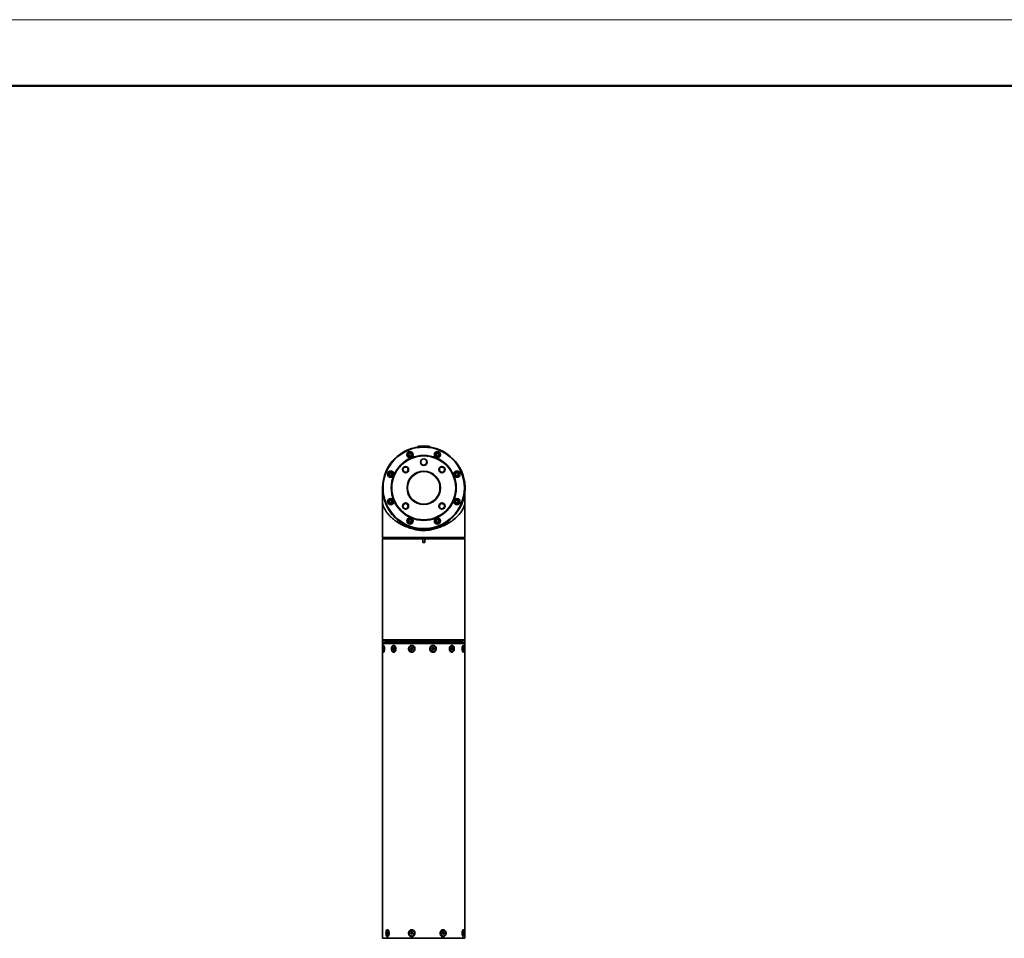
# Model space of a CAD drawing. Header units: millimetres. Extents: x -55 to 731, y 0 to 297.
# Tile 5 of 17: x 94 to 189, y 208 to 297. Entities that reach past the tile are written whole.
import ezdxf

# ---------------------------------------------------------------- set-up
doc = ezdxf.new("R2010")
doc.units = ezdxf.units.MM

msp = doc.modelspace()

# ---------------------------------------------------------------- linework, layer by layer
at = {"color": 7, "linetype": 'Continuous', "lineweight": 18}
msp.add_line((-0.0005, 297.3966), (419.993, 297.3966), dxfattribs=at)
at = {"color": 7, "linetype": 'Continuous', "lineweight": 50}
msp.add_line((23.9959, 290.9894), (413.9959, 290.9894), dxfattribs=at)
at = {"color": 7, "linetype": 'Continuous', "lineweight": 35}
for p, q in [((132.2753, 256.0234), (132.2753, 255.9834)), ((133.2748, 256.0234), (132.2753, 256.0234)), ((133.2748, 255.9834), (133.2748, 256.0234)), ((131.3422, 255.2987), (131.3061, 255.159)), ((131.3061, 255.159), (131.4091, 255.0578)), ((131.4813, 255.3373), (131.3422, 255.2987)), ((131.4091, 255.0578), (131.5481, 255.0964)), ((131.5843, 255.2361), (131.4813, 255.3373)), ((131.5481, 255.0964), (131.5843, 255.2361)), ((132.2, 255.9834), (132.1325, 255.9351)), ((132.6033, 255.9834), (132.2, 255.9834)), ((133.35, 255.9834), (132.9468, 255.9834)), ((133.4176, 255.9351), (133.35, 255.9834)), ((134.1036, 255.3419), (133.9792, 255.2686)), ((133.9792, 255.2686), (133.9805, 255.1243)), ((133.9805, 255.1243), (134.1061, 255.0532)), ((134.2292, 255.2708), (134.1036, 255.3419)), ((134.1061, 255.0532), (134.2305, 255.1265)), ((134.2305, 255.1265), (134.2292, 255.2708)), ((129.4913, 253.4413), (129.4202, 253.3157)), ((129.4202, 253.3157), (129.4935, 253.1913)), ((129.6356, 253.4425), (129.4913, 253.4413)), ((129.4935, 253.1913), (129.6378, 253.1925)), ((129.7089, 253.3182), (129.6356, 253.4425)), ((129.6378, 253.1925), (129.7089, 253.3182)), ((135.9469, 253.456), (135.8458, 253.3531)), ((135.8458, 253.3531), (135.8843, 253.214)), ((135.8843, 253.214), (136.0241, 253.1778)), ((136.0867, 253.4199), (135.9469, 253.456)), ((136.0241, 253.1778), (136.1252, 253.2808)), ((136.1252, 253.2808), (136.0867, 253.4199)), ((136.7713, 252.5621), (136.7231, 252.6297)), ((136.7713, 252.1588), (136.7713, 252.5621)), ((128.775, 251.9871), (128.775, 247.5071)), ((136.7231, 251.3445), (136.7713, 251.4121)), ((136.7713, 251.4121), (136.7713, 251.8181)), ((136.774, 251.287), (136.774, 251.3832)), ((136.7744, 251.9147), (136.7744, 251.9134)), ((136.775, 247.1573), (136.775, 251.2695)), ((129.526, 250.7963), (129.4248, 250.6934)), ((129.4248, 250.6934), (129.4634, 250.5543)), ((129.4634, 250.5543), (129.6031, 250.5182)), ((129.6657, 250.7602), (129.526, 250.7963)), ((129.6031, 250.5182), (129.7043, 250.6211)), ((129.7043, 250.6211), (129.6657, 250.7602)), ((135.9122, 250.7816), (135.8412, 250.656)), ((135.8412, 250.656), (135.9144, 250.5316)), ((136.0566, 250.7829), (135.9122, 250.7816)), ((135.9144, 250.5316), (136.0588, 250.5329)), ((136.1298, 250.6585), (136.0566, 250.7829)), ((136.0588, 250.5329), (136.1298, 250.6585)), ((131.4439, 248.9209), (131.3196, 248.8477)), ((131.3196, 248.8477), (131.3208, 248.7034)), ((131.3208, 248.7034), (131.4465, 248.6323)), ((131.5696, 248.8499), (131.4439, 248.9209)), ((131.4465, 248.6323), (131.5708, 248.7055)), ((131.5708, 248.7055), (131.5696, 248.8499)), ((134.0019, 248.8778), (133.9658, 248.738)), ((133.9658, 248.738), (134.0687, 248.6369)), ((134.141, 248.9163), (134.0019, 248.8778)), ((134.0687, 248.6369), (134.2078, 248.6754)), ((134.2439, 248.8152), (134.141, 248.9163)), ((134.2078, 248.6754), (134.2439, 248.8152)), ((128.7763, 247.5071), (128.775, 247.5071)), ((128.7763, 247.5071), (128.7763, 247.1573)), ((133.4132, 248.0369), (133.4952, 248.0522)), ((128.825, 247.0868), (128.775, 247.0368)), ((128.775, 247.0368), (128.775, 241.7871)), ((132.6745, 247.0368), (128.775, 247.0368)), ((128.7763, 247.1573), (136.775, 247.1573)), ((128.8262, 247.1073), (128.795, 247.1386)), ((128.825, 247.0871), (128.825, 247.0868)), ((132.6795, 247.0871), (128.825, 247.0871)), ((128.825, 247.0868), (132.6795, 247.0868)), ((136.725, 247.1073), (128.8262, 247.1073)), ((128.8262, 247.1071), (128.8262, 247.1073)), ((128.8262, 247.1071), (136.725, 247.1071)), ((128.975, 247.1071), (128.975, 247.0871)), ((132.6745, 247.0556), (132.6795, 247.0868)), ((132.6745, 246.6871), (132.6745, 247.0368)), ((132.8755, 246.6871), (132.6745, 246.6871)), ((132.6795, 247.0868), (132.6795, 247.0871)), ((132.6795, 247.0871), (132.8706, 247.0871)), ((132.8706, 247.0871), (132.8706, 247.0868)), ((136.725, 247.0871), (132.8706, 247.0871)), ((132.8706, 247.0868), (132.8755, 247.0556)), ((132.8706, 247.0868), (136.725, 247.0868)), ((132.8755, 247.0368), (132.8755, 246.6871)), ((136.775, 247.0368), (132.8755, 247.0368)), ((136.575, 247.0871), (136.575, 247.1071)), ((136.725, 247.1073), (136.775, 247.1573)), ((136.725, 247.1071), (136.725, 247.1073)), ((136.725, 247.0868), (136.725, 247.0871)), ((136.775, 247.0368), (136.725, 247.0868)), ((136.775, 241.7871), (136.775, 247.0368)), ((128.775, 241.7871), (128.775, 237.2471)), ((136.775, 237.2471), (136.775, 241.7871)), ((128.7763, 237.2312), (128.7763, 236.9573)), ((128.7763, 236.9573), (136.775, 236.9573)), ((128.8262, 236.9073), (128.795, 236.9386)), ((128.8531, 237.1495), (129.5586, 236.9908)), ((129.5806, 236.9883), (135.9695, 236.9883)), ((130.2719, 237.1221), (130.0644, 237.1221)), ((135.3206, 237.1221), (135.2779, 237.1221)), ((135.4856, 237.1221), (135.3206, 237.1221)), ((135.9914, 236.9908), (136.697, 237.1495)), ((136.725, 236.9073), (136.775, 236.9573)), ((136.775, 236.9573), (136.775, 237.2471)), ((128.775, 236.8771), (128.775, 208.2971)), ((128.775, 236.8771), (136.6012, 236.8771)), ((136.725, 236.9073), (128.8262, 236.9073)), ((128.8262, 236.9071), (128.8262, 236.9073)), ((128.8262, 236.9071), (136.725, 236.9071)), ((128.8524, 236.3921), (128.8683, 236.4838)), ((128.8624, 236.2855), (128.8524, 236.3921)), ((128.9013, 236.3921), (128.8524, 236.3921)), ((128.8883, 236.2704), (128.8624, 236.2855)), ((128.8909, 236.2855), (128.8624, 236.2855)), ((128.8683, 236.4838), (128.8942, 236.4687)), ((128.9358, 236.6541), (128.8783, 236.6541)), ((128.8783, 236.1001), (128.9358, 236.1001)), ((128.9041, 236.3621), (128.8883, 236.2704)), ((128.8942, 236.4687), (128.9041, 236.3621)), ((129.275, 236.9071), (129.275, 236.8771)), ((129.7737, 236.3921), (129.8217, 236.4838)), ((129.8039, 236.2855), (129.7737, 236.3921)), ((129.8541, 236.3921), (129.7737, 236.3921)), ((129.8821, 236.2704), (129.8039, 236.2855)), ((129.8843, 236.2855), (129.8039, 236.2855)), ((129.8217, 236.4838), (129.8998, 236.4687)), ((129.895, 236.6541), (129.8519, 236.6541)), ((129.8519, 236.1001), (129.895, 236.1001)), ((129.8541, 236.3921), (129.8781, 236.4379)), ((129.8692, 236.3388), (129.8541, 236.3921)), ((129.8843, 236.2855), (129.8692, 236.3388)), ((129.8781, 236.4379), (129.8947, 236.4697)), ((129.93, 236.3621), (129.8821, 236.2704)), ((129.8894, 236.2845), (129.8843, 236.2855)), ((129.8998, 236.4687), (129.93, 236.3621)), ((131.4992, 236.3921), (131.5664, 236.4838)), ((131.5415, 236.2855), (131.4992, 236.3921)), ((131.5313, 236.3921), (131.4992, 236.3921)), ((131.5313, 236.3921), (131.5649, 236.4379)), ((131.5524, 236.3388), (131.5313, 236.3921)), ((131.651, 236.2704), (131.5415, 236.2855)), ((131.5736, 236.2855), (131.5415, 236.2855)), ((131.5736, 236.2855), (131.5524, 236.3388)), ((131.5649, 236.4379), (131.5955, 236.4798)), ((131.5664, 236.4838), (131.6759, 236.4687)), ((131.6283, 236.2779), (131.5736, 236.2855)), ((131.6259, 236.6541), (131.6087, 236.6541)), ((131.6087, 236.1001), (131.6259, 236.1001)), ((131.654, 236.2744), (131.6283, 236.2779)), ((131.7182, 236.3621), (131.651, 236.2704)), ((131.6759, 236.4687), (131.7182, 236.3621)), ((133.5665, 236.3921), (133.635, 236.4838)), ((133.6096, 236.2855), (133.5665, 236.3921)), ((133.7212, 236.2704), (133.6096, 236.2855)), ((133.6327, 236.4807), (133.6659, 236.4762)), ((133.635, 236.4838), (133.7465, 236.4687)), ((133.6781, 236.6541), (133.6647, 236.6541)), ((133.6647, 236.1001), (133.6781, 236.1001)), ((133.6659, 236.4762), (133.7217, 236.4687)), ((133.7305, 236.3162), (133.6986, 236.2735)), ((133.7896, 236.3621), (133.7212, 236.2704)), ((133.7217, 236.4687), (133.7465, 236.4687)), ((133.7217, 236.4687), (133.7432, 236.4154)), ((133.7648, 236.3621), (133.7305, 236.3162)), ((133.7432, 236.4154), (133.7648, 236.3621)), ((133.7465, 236.4687), (133.7896, 236.3621)), ((133.7648, 236.3621), (133.7896, 236.3621)), ((135.4218, 236.3921), (135.4731, 236.4838)), ((135.4541, 236.2855), (135.4218, 236.3921)), ((135.5378, 236.2704), (135.4541, 236.2855)), ((135.5054, 236.6541), (135.4652, 236.6541)), ((135.4652, 236.1001), (135.5054, 236.1001)), ((135.4663, 236.4715), (135.4817, 236.4687)), ((135.4884, 236.3162), (135.4695, 236.2827)), ((135.4731, 236.4838), (135.5568, 236.4687)), ((135.4817, 236.4687), (135.5568, 236.4687)), ((135.4817, 236.4687), (135.4979, 236.4154)), ((135.514, 236.3621), (135.4884, 236.3162)), ((135.4979, 236.4154), (135.514, 236.3621)), ((135.514, 236.3621), (135.5891, 236.3621)), ((135.5891, 236.3621), (135.5378, 236.2704)), ((135.5568, 236.4687), (135.5891, 236.3621)), ((136.275, 236.8771), (136.275, 236.9071)), ((136.6012, 236.6541), (136.5448, 236.6541)), ((136.5448, 236.1001), (136.6012, 236.1001)), ((136.5678, 236.3921), (136.5883, 236.4838)), ((136.5807, 236.2855), (136.5678, 236.3921)), ((136.5715, 236.3621), (136.6346, 236.3621)), ((136.6141, 236.2704), (136.5807, 236.2855)), ((136.585, 236.4687), (136.6217, 236.4687)), ((136.5883, 236.4838), (136.6217, 236.4687)), ((136.6012, 236.8771), (136.775, 236.8771)), ((136.6346, 236.3621), (136.6141, 236.2704)), ((136.6217, 236.4687), (136.6346, 236.3621)), ((136.725, 236.9071), (136.725, 236.9073)), ((136.775, 208.2971), (136.775, 236.8771)), ((128.775, 208.2971), (136.6012, 208.2971)), ((129.1947, 208.7524), (129.2016, 208.867)), ((129.2379, 208.6825), (129.1947, 208.7524)), ((129.2895, 208.7524), (129.1947, 208.7524)), ((129.2016, 208.867), (129.2516, 208.9116)), ((129.2793, 208.867), (129.2016, 208.867)), ((129.288, 208.7272), (129.2379, 208.6825)), ((129.2969, 209.0741), (129.2448, 209.0741)), ((129.2448, 208.5201), (129.2969, 208.5201)), ((129.2516, 208.9116), (129.2949, 208.8417)), ((129.2949, 208.8417), (129.288, 208.7272)), ((131.5069, 208.7524), (131.5208, 208.867)), ((131.5948, 208.6825), (131.5069, 208.7524)), ((131.5389, 208.7524), (131.5069, 208.7524)), ((131.5208, 208.867), (131.6226, 208.9116)), ((131.5529, 208.867), (131.5208, 208.867)), ((131.5389, 208.7524), (131.5459, 208.8097)), ((131.5829, 208.7175), (131.5389, 208.7524)), ((131.5459, 208.8097), (131.5529, 208.867)), ((131.5529, 208.867), (131.6038, 208.8893)), ((131.6154, 208.6916), (131.5829, 208.7175)), ((131.6966, 208.7272), (131.5948, 208.6825)), ((131.6038, 208.8893), (131.634, 208.9026)), ((131.6259, 209.0741), (131.6087, 209.0741)), ((131.6087, 208.5201), (131.6259, 208.5201)), ((131.6226, 208.9116), (131.7106, 208.8417)), ((131.7106, 208.8417), (131.6966, 208.7272)), ((134.5619, 208.7524), (134.5747, 208.867)), ((134.643, 208.6825), (134.5619, 208.7524)), ((134.5747, 208.867), (134.6687, 208.9116)), ((134.6382, 208.7049), (134.6246, 208.6984)), ((134.6558, 209.0741), (134.6281, 209.0741)), ((134.6281, 208.5201), (134.6558, 208.5201)), ((134.6354, 208.8958), (134.6575, 208.8767)), ((134.6852, 208.7272), (134.6382, 208.7049)), ((134.737, 208.7272), (134.643, 208.6825)), ((134.6575, 208.8767), (134.6981, 208.8417)), ((134.6687, 208.9116), (134.7498, 208.8417)), ((134.6917, 208.7845), (134.6852, 208.7272)), ((134.6852, 208.7272), (134.737, 208.7272)), ((134.6981, 208.8417), (134.6917, 208.7845)), ((134.6981, 208.8417), (134.7498, 208.8417)), ((134.7498, 208.8417), (134.737, 208.7272)), ((136.6012, 209.0741), (136.5448, 209.0741)), ((136.5448, 208.5201), (136.6012, 208.5201)), ((136.5702, 208.7524), (136.5744, 208.867)), ((136.597, 208.6825), (136.5702, 208.7524)), ((136.5735, 208.8417), (136.6323, 208.8417)), ((136.5744, 208.867), (136.6055, 208.9116)), ((136.5798, 208.7272), (136.628, 208.7272)), ((136.628, 208.7272), (136.597, 208.6825)), ((136.6012, 208.2971), (136.775, 208.2971)), ((136.6055, 208.9116), (136.6323, 208.8417)), ((136.6323, 208.8417), (136.628, 208.7272))]:
    msp.add_line(p, q, dxfattribs=at)
at = {"color": 8, "linetype": 'Continuous', "lineweight": 35}
for p, q in [((136.7743, 251.9117), (136.774, 251.8925)), ((128.775, 237.2471), (136.775, 237.2471)), ((135.5483, 237.1495), (128.8531, 237.1495)), ((129.5586, 236.9908), (135.0494, 236.9908)), ((135.0494, 236.9908), (135.9914, 236.9908)), ((136.697, 237.1495), (135.5483, 237.1495))]:
    msp.add_line(p, q, dxfattribs=at)
at = {"color": 7, "linetype": 'Continuous', "lineweight": 35, "flags": 128}
for points in [[(135.4856, 237.1221), (135.5007, 237.1329), (135.5142, 237.1438)], [(128.9022, 236.1212), (128.9215, 236.1768), (128.9349, 236.2595), (128.9407, 236.358), (128.938, 236.4591), (128.9273, 236.5492), (128.91, 236.616), (128.8883, 236.6505), (128.8654, 236.6481), (128.8441, 236.6091), (128.8275, 236.5388), (128.8178, 236.4466), (128.8162, 236.3451), (128.823, 236.2478), (128.8373, 236.1681), (128.8571, 236.1165), (128.8798, 236.1002), (128.9022, 236.1212)], [(129.9243, 236.1212), (129.9825, 236.1768), (130.0231, 236.2595), (130.0405, 236.358), (130.0325, 236.4591), (130, 236.5492), (129.9476, 236.616), (129.8822, 236.6505), (129.8128, 236.6481), (129.7486, 236.6091), (129.6983, 236.5388), (129.6688, 236.4466), (129.6641, 236.3451), (129.6846, 236.2478), (129.7278, 236.1681), (129.7877, 236.1165), (129.8563, 236.1002), (129.9243, 236.1212)], [(131.7102, 236.1212), (131.7918, 236.1768), (131.8486, 236.2595), (131.873, 236.358), (131.8618, 236.4591), (131.8163, 236.5492), (131.7429, 236.616), (131.6513, 236.6505), (131.5539, 236.6481), (131.464, 236.6091), (131.3936, 236.5388), (131.3522, 236.4466), (131.3455, 236.3451), (131.3744, 236.2478), (131.4349, 236.1681), (131.5188, 236.1165), (131.6149, 236.1002), (131.7102, 236.1212)], [(133.7814, 236.1212), (133.8645, 236.1768), (133.9224, 236.2595), (133.9473, 236.358), (133.9358, 236.4591), (133.8895, 236.5492), (133.8147, 236.616), (133.7214, 236.6505), (133.6223, 236.6481), (133.5307, 236.6091), (133.459, 236.5388), (133.4169, 236.4466), (133.41, 236.3451), (133.4394, 236.2478), (133.501, 236.1681), (133.5865, 236.1165), (133.6844, 236.1002), (133.7814, 236.1212)], [(133.5614, 236.633), (133.6584, 236.654), (133.6647, 236.6541)], [(133.6085, 236.2883), (133.616, 236.2847), (133.6163, 236.2846)], [(135.583, 236.1212), (135.6453, 236.1768), (135.6887, 236.2595), (135.7074, 236.358), (135.6988, 236.4591), (135.6641, 236.5492), (135.6079, 236.616), (135.538, 236.6505), (135.4636, 236.6481), (135.3949, 236.6091), (135.3411, 236.5388), (135.3095, 236.4466), (135.3044, 236.3451), (135.3264, 236.2478), (135.3726, 236.1681), (135.4368, 236.1165), (135.5102, 236.1002), (135.583, 236.1212)], [(136.6321, 236.1212), (136.657, 236.1768), (136.6743, 236.2595), (136.6818, 236.358), (136.6784, 236.4591), (136.6645, 236.5492), (136.6421, 236.616), (136.6142, 236.6505), (136.5845, 236.6481), (136.5571, 236.6091), (136.5356, 236.5388), (136.523, 236.4466), (136.521, 236.3451), (136.5298, 236.2478), (136.5482, 236.1681), (136.5738, 236.1165), (136.6031, 236.1002), (136.6321, 236.1212)], [(129.3309, 208.518), (129.348, 208.5412), (129.3809, 208.6162), (129.4035, 208.7197), (129.4071, 208.8346), (129.3899, 208.9468), (129.3545, 209.0412), (129.3072, 209.1052), (129.256, 209.1322), (129.2076, 209.1224), (129.1658, 209.0793), (129.1331, 209.0065), (129.1119, 208.9093), (129.1045, 208.7967), (129.1123, 208.6819), (129.1356, 208.5802), (129.1722, 208.5055), (129.2181, 208.4665), (129.2677, 208.4648), (129.3161, 208.4978), (129.3161, 208.4978)], [(129.1411, 208.9647), (129.1196, 208.8738), (129.1151, 208.7724), (129.128, 208.6744), (129.1567, 208.593), (129.1973, 208.5391), (129.2444, 208.5201), (129.2914, 208.5385), (129.3322, 208.5918), (129.3612, 208.6728), (129.3744, 208.7706), (129.3702, 208.872), (129.349, 208.9633), (129.3137, 209.0321), (129.2691, 209.0692), (129.2213, 209.0695), (129.1766, 209.0331), (129.1411, 208.9647)], [(129.3335, 208.5313), (129.3204, 208.5246), (129.2969, 208.5201)], [(131.3978, 208.9647), (131.3541, 208.8738), (131.3448, 208.7724), (131.3711, 208.6744), (131.4296, 208.593), (131.5122, 208.5391), (131.6078, 208.5201), (131.7036, 208.5385), (131.7866, 208.5918), (131.8455, 208.6728), (131.8725, 208.7706), (131.8638, 208.872), (131.8207, 208.9633), (131.7489, 209.0321), (131.6583, 209.0692), (131.5609, 209.0695), (131.47, 209.0331), (131.3978, 208.9647)], [(134.4612, 208.9647), (134.4209, 208.8738), (134.4123, 208.7724), (134.4366, 208.6744), (134.4905, 208.593), (134.5668, 208.5391), (134.655, 208.5201), (134.7434, 208.5385), (134.8199, 208.5918), (134.8743, 208.6728), (134.8992, 208.7706), (134.8912, 208.872), (134.8514, 208.9633), (134.7852, 209.0321), (134.7016, 209.0692), (134.6117, 209.0695), (134.5278, 209.0331), (134.4612, 208.9647)], [(134.6233, 208.6995), (134.6273, 208.7006), (134.6382, 208.7049)], [(136.5369, 208.9647), (136.5236, 208.8738), (136.5208, 208.7724), (136.5288, 208.6744), (136.5466, 208.593), (136.5718, 208.5391), (136.6009, 208.5201), (136.6301, 208.5385), (136.6554, 208.5918), (136.6734, 208.6728), (136.6816, 208.7706), (136.679, 208.872), (136.6658, 208.9633), (136.644, 209.0321), (136.6163, 209.0692), (136.5866, 209.0695), (136.5589, 209.0331), (136.5369, 208.9647)]]:
    msp.add_lwpolyline(points, dxfattribs=at)
at = {"color": 7, "linetype": 'Continuous', "lineweight": 35}
for centre, radius in [((132.775, 251.9871), 4), ((132.775, 251.9871), 3.95), ((132.775, 251.9871), 3.15), ((132.775, 251.9871), 3.1), ((131.4452, 255.1976), 0.3), ((131.4452, 255.1976), 0.275), ((134.1048, 255.1976), 0.3), ((134.1048, 255.1976), 0.275), ((132.775, 254.4871), 0.315), ((132.775, 254.4871), 0.3), ((129.5645, 253.3169), 0.3), ((129.5645, 253.3169), 0.275), ((131.0073, 253.7549), 0.3), ((131.0073, 253.7549), 0.25), ((132.775, 251.9871), 1.625), ((132.775, 251.9871), 1.575), ((134.5428, 253.7549), 0.3), ((134.5428, 253.7549), 0.25), ((135.9855, 253.3169), 0.3), ((135.9855, 253.3169), 0.275), ((129.5645, 250.6573), 0.3), ((129.5645, 250.6573), 0.275), ((131.0073, 250.2193), 0.3), ((131.0073, 250.2193), 0.25), ((134.5428, 250.2193), 0.3), ((134.5428, 250.2193), 0.25), ((135.9855, 250.6573), 0.3), ((135.9855, 250.6573), 0.275), ((131.4452, 248.7766), 0.3), ((131.4452, 248.7766), 0.275), ((134.1048, 248.7766), 0.3), ((134.1048, 248.7766), 0.275)]:
    msp.add_circle(centre, radius, dxfattribs=at)
for centre, radius, start, end in [((131.4452, 255.1976), 0.125, 165.5, 225.5), ((131.4452, 255.1976), 0.125, 105.5, 165.5), ((131.4452, 255.1976), 0.125, 225.5, 285.5), ((131.4452, 255.1976), 0.125, 45.5, 105.5), ((131.4452, 255.1976), 0.125, 285.5, 345.5), ((131.4452, 255.1976), 0.125, 345.5, 45.5), ((134.1048, 255.1976), 0.125, 120.5, 180.5), ((134.1048, 255.1976), 0.125, 180.5, 240.5), ((134.1048, 255.1976), 0.125, 60.5, 120.5), ((134.1048, 255.1976), 0.125, 240.5, 300.5), ((134.1048, 255.1976), 0.125, 0.5, 60.5), ((134.1048, 255.1976), 0.125, 300.5, 0.5), ((129.5645, 253.3169), 0.125, 150.5, 210.5), ((129.5645, 253.3169), 0.125, 90.5, 150.5), ((129.5645, 253.3169), 0.125, 210.5, 270.5), ((129.5645, 253.3169), 0.125, 30.5, 90.5), ((129.5645, 253.3169), 0.125, 270.5, 330.5), ((129.5645, 253.3169), 0.125, 330.5, 30.5), ((135.9855, 253.3169), 0.125, 135.5, 195.5), ((135.9855, 253.3169), 0.125, 195.5, 255.5), ((135.9855, 253.3169), 0.125, 75.5, 135.5), ((135.9855, 253.3169), 0.125, 255.5, 315.5), ((135.9855, 253.3169), 0.125, 15.5, 75.5), ((135.9855, 253.3169), 0.125, 315.5, 15.5), ((132.7913, 251.9871), 4, 354.268032, 5.731968), ((129.5645, 250.6573), 0.125, 135.5, 195.5), ((129.5645, 250.6573), 0.125, 195.5, 255.5), ((129.5645, 250.6573), 0.125, 75.5, 135.5), ((129.5645, 250.6573), 0.125, 255.5, 315.5), ((129.5645, 250.6573), 0.125, 15.5, 75.5), ((129.5645, 250.6573), 0.125, 315.5, 15.5), ((135.9855, 250.6573), 0.125, 150.5, 210.5), ((135.9855, 250.6573), 0.125, 90.5, 150.5), ((135.9855, 250.6573), 0.125, 210.5, 270.5), ((135.9855, 250.6573), 0.125, 30.5, 90.5), ((135.9855, 250.6573), 0.125, 270.5, 330.5), ((135.9855, 250.6573), 0.125, 330.5, 30.5), ((131.4452, 248.7766), 0.125, 120.5, 180.5), ((131.4452, 248.7766), 0.125, 180.5, 240.5), ((131.4452, 248.7766), 0.125, 60.5, 120.5), ((131.4452, 248.7766), 0.125, 240.5, 300.5), ((131.4452, 248.7766), 0.125, 0.5, 60.5), ((131.4452, 248.7766), 0.125, 300.5, 0.5), ((134.1048, 248.7766), 0.125, 165.5, 225.5), ((134.1048, 248.7766), 0.125, 105.5, 165.5), ((134.1048, 248.7766), 0.125, 225.5, 285.5), ((134.1048, 248.7766), 0.125, 45.5, 105.5), ((134.1048, 248.7766), 0.125, 285.5, 345.5), ((134.1048, 248.7766), 0.125, 345.5, 45.5), ((128.875, 237.2471), 0.1, 180, 257.319617), ((129.5806, 237.0883), 0.1, 257.319617, 270), ((130.2294, 237.3682), 0.2963, 228.675439, 236.163677), ((135.9695, 237.0883), 0.1, 270, 282.680383), ((136.675, 237.2471), 0.1, 282.680383, 0), ((130.0025, 236.3768), 0.1386, 153.833361, 195.92762), ((129.9655, 236.3633), 0.0993, 194.271243, 224.285847), ((129.9514, 236.4015), 0.0819, 128.276012, 153.54783), ((131.6488, 236.377), 0.1037, 144.0283, 201.66031), ((131.6424, 236.3733), 0.0964, 200.989438, 261.584658), ((131.6418, 236.3822), 0.095, 100.21933, 144.088976), ((131.617, 236.3771), 0.2771, 271.841933, 88.158067), ((131.6408, 236.369), 0.0919, 262.218404, 280.143405), ((133.6713, 236.3778), 0.2778, 113.305638, 268.649918), ((133.6532, 236.3825), 0.0946, 82.284507, 105.893701), ((133.6527, 236.3739), 0.0969, 277.684786, 323.461284), ((133.6523, 236.3794), 0.0978, 21.610486, 81.977654), ((133.6485, 236.3771), 0.1021, 323.414296, 22.012428), ((135.5188, 236.3553), 0.2608, 167.199235, 258.13826), ((135.4202, 236.351), 0.0765, 299.857889, 332.952253), ((135.4076, 236.3914), 0.0934, 14.898645, 53.34901), ((135.3731, 236.3773), 0.1304, 332.069244, 16.972886), ((129.2911, 208.9869), 0.0874, 30.698449, 86.224767), ((131.6471, 208.7968), 0.1021, 172.728461, 230.987324), ((131.6448, 208.7986), 0.0995, 114.32678, 173.614312), ((131.6412, 208.7905), 0.0934, 231.376218, 262.825219), ((131.6408, 208.8053), 0.0918, 89.894312, 113.753157), ((131.6155, 208.7968), 0.2775, 322.90621, 87.846531), ((131.6247, 208.7806), 0.2605, 270.275064, 324.529204), ((134.6535, 208.7971), 0.2782, 95.238716, 264.761284), ((134.602, 208.8128), 0.0847, 49.012092, 71.171189), ((134.5929, 208.793), 0.0992, 297.232365, 355.038969), ((134.5862, 208.7979), 0.1063, 352.763084, 47.85737)]:
    msp.add_arc(centre, radius, start, end, dxfattribs=at)
for points, knots in [([(131.2352, 255.0739), (131.2235, 255.0989), (131.2032, 255.1426), (131.1993, 255.2143), (131.2132, 255.2848), (131.249, 255.3483), (131.302, 255.3987), (131.3634, 255.4308), (131.4351, 255.4456), (131.4826, 255.4376), (131.5062, 255.4336)], [0, 0, 0, 0, 0.14344772, 0.25006931, 0.37030629, 0.51619908, 0.62424276, 0.74935849, 0.87514376, 1, 1, 1, 1]), ([(131.3842, 254.9616), (131.3538, 254.9729), (131.2929, 254.9955), (131.2544, 255.0477), (131.2352, 255.0739)], [0, 0, 0, 0, 0.5000159, 1, 1, 1, 1]), ([(131.6552, 255.3213), (131.6645, 255.3023), (131.6849, 255.261), (131.6925, 255.1894), (131.6789, 255.1162), (131.6452, 255.0523), (131.5941, 255), (131.5298, 254.965), (131.456, 254.9495), (131.4081, 254.9576), (131.3842, 254.9616)], [0, 0, 0, 0, 0.1100489, 0.2403405, 0.3689542, 0.4951983, 0.6134052, 0.747012, 0.8739638, 1, 1, 1, 1]), ([(131.5062, 255.4336), (131.5342, 255.423), (131.5783, 255.4065), (131.6267, 255.3636), (131.6457, 255.3354), (131.6552, 255.3213)], [0, 0, 0, 0, 0.4660605, 0.7333468, 1, 1, 1, 1]), ([(133.8948, 255.0739), (133.8822, 255.1016), (133.8622, 255.1456), (133.8596, 255.2119), (133.8704, 255.2765), (133.9065, 255.3493), (133.9779, 255.413), (134.0687, 255.4448), (134.1498, 255.4408), (134.2108, 255.4191), (134.2672, 255.3852), (134.2962, 255.3463), (134.3149, 255.3213)], [0, 0, 0, 0, 0.1186557, 0.1880197, 0.2573713, 0.3751085, 0.500023, 0.6248333, 0.7444516, 0.811426, 0.878527, 1, 1, 1, 1]), ([(134.3149, 255.3213), (134.3275, 255.2935), (134.3475, 255.2495), (134.3501, 255.1832), (134.3393, 255.1187), (134.3032, 255.0459), (134.2318, 254.9821), (134.141, 254.9503), (134.0599, 254.9543), (133.9989, 254.9761), (133.9425, 255.0099), (133.9135, 255.0488), (133.8948, 255.0739)], [0, 0, 0, 0, 0.11865509, 0.18801869, 0.2573699, 0.37510643, 0.50003075, 0.62483523, 0.74445294, 0.8114271, 0.87852759, 1, 1, 1, 1]), ([(129.3545, 253.1932), (129.3415, 253.2226), (129.3153, 253.2814), (129.323, 253.3794), (129.3639, 253.4689), (129.4152, 253.5076), (129.4408, 253.5269)], [0, 0, 0, 0, 0.2499429, 0.5002069, 0.7501972, 1, 1, 1, 1]), ([(129.6883, 253.1069), (129.6589, 253.0938), (129.6001, 253.0677), (129.5022, 253.0754), (129.4127, 253.1162), (129.3739, 253.1675), (129.3545, 253.1932)], [0, 0, 0, 0, 0.2498921, 0.4999954, 0.7495418, 1, 1, 1, 1]), ([(129.4408, 253.5269), (129.4686, 253.5395), (129.5126, 253.5595), (129.5789, 253.5622), (129.6432, 253.5513), (129.7177, 253.5161), (129.7552, 253.4663), (129.7746, 253.4406)], [0, 0, 0, 0, 0.2373118, 0.3760206, 0.5147173, 0.7501682, 1, 1, 1, 1]), ([(129.7746, 253.4406), (129.7876, 253.4113), (129.8132, 253.3539), (129.8076, 253.2718), (129.7861, 253.211), (129.7522, 253.1545), (129.7133, 253.1256), (129.6883, 253.1069)], [0, 0, 0, 0, 0.2496321, 0.4888725, 0.6228358, 0.7570462, 1, 1, 1, 1]), ([(135.7755, 253.1932), (135.7636, 253.2191), (135.7442, 253.2613), (135.7395, 253.3259), (135.7462, 253.3606), (135.7495, 253.3779)], [0, 0, 0, 0, 0.4449974, 0.7229652, 1, 1, 1, 1]), ([(135.7495, 253.3779), (135.7575, 253.4008), (135.7737, 253.4466), (135.8221, 253.5025), (135.8833, 253.5422), (135.9543, 253.5624), (136.0274, 253.5608), (136.0969, 253.5375), (136.1558, 253.4973), (136.1827, 253.4589), (136.1955, 253.4406)], [0, 0, 0, 0, 0.1258704, 0.2528672, 0.3790329, 0.503711, 0.6343188, 0.7556457, 0.8836788, 1, 1, 1, 1]), ([(136.2215, 253.2559), (136.2135, 253.2332), (136.1976, 253.1877), (136.1496, 253.132), (136.0883, 253.0918), (136.0186, 253.0719), (135.9465, 253.0728), (135.8782, 253.0943), (135.8172, 253.1345), (135.7894, 253.1736), (135.7755, 253.1932)], [0, 0, 0, 0, 0.1249212, 0.2510309, 0.3770339, 0.5043774, 0.6250438, 0.7499487, 0.8751689, 1, 1, 1, 1]), ([(136.1955, 253.4406), (136.2031, 253.4258), (136.2183, 253.396), (136.2328, 253.333), (136.2259, 253.2861), (136.2215, 253.2559)], [0, 0, 0, 0, 0.2622256, 0.525005, 1, 1, 1, 1]), ([(128.7761, 251.287), (128.7759, 251.2476), (128.7755, 251.1264), (128.7754, 250.9574), (128.7757, 250.7827), (128.7775, 250.6405), (128.7886, 250.4702), (128.8296, 250.284), (128.9201, 250.0459), (129.0465, 249.8092), (129.2071, 249.573), (129.4044, 249.3367), (129.6356, 249.1062), (129.8974, 248.8855), (130.2482, 248.6345), (130.7016, 248.374), (131.2808, 248.1285), (131.7366, 247.9949), (132.0483, 247.9304), (132.198, 247.9042), (132.3557, 247.8817), (132.5009, 247.8657), (132.6124, 247.8575), (132.7567, 247.8511), (133.0316, 247.8572), (133.4532, 247.914), (133.9815, 248.0376), (134.5165, 248.2247), (135.0365, 248.4746), (135.5258, 248.7814), (135.9453, 249.1247), (136.2869, 249.4914), (136.553, 249.8754), (136.6906, 250.1823), (136.7489, 250.4148), (136.7667, 250.5367), (136.773, 250.6666), (136.7746, 250.8175), (136.7747, 251.0286), (136.7742, 251.1893), (136.774, 251.287)], [0, 0, 0, 0, 0.0080385, 0.0247028, 0.0338527, 0.043086, 0.0565503, 0.0880997, 0.1199261, 0.150192, 0.1804584, 0.2116141, 0.2427675, 0.2726235, 0.3027215, 0.3515501, 0.3956674, 0.4411465, 0.4504458, 0.4608608, 0.4720768, 0.4826628, 0.4902953, 0.4945676, 0.5116842, 0.5454209, 0.5800651, 0.6231522, 0.6662091, 0.7102645, 0.7626436, 0.8085216, 0.8551692, 0.911372, 0.9292975, 0.9472933, 0.9582535, 0.9673262, 0.98013, 1, 1, 1, 1]), ([(128.7766, 251.8663), (128.7766, 251.8614), (128.7766, 251.8402), (128.7767, 251.6993), (128.7769, 251.4519), (128.7769, 251.1725), (128.777, 250.9181), (128.777, 250.7803), (128.777, 250.7079), (128.777, 250.7062)], [0, 0, 0, 0, 0.0666277, 0.2878311, 0.5141926, 0.7488775, 0.8709083, 0.9969669, 1, 1, 1, 1]), ([(128.7773, 251.8461), (128.7773, 251.8326), (128.7773, 251.8011), (128.7772, 251.6738), (128.7772, 251.4806), (128.7772, 251.2252), (128.7771, 250.9537), (128.7771, 250.7645), (128.7771, 250.6861)], [0, 0, 0, 0, 0.130626, 0.3058151, 0.4850936, 0.6702523, 0.8635064, 1, 1, 1, 1]), ([(136.773, 250.6815), (136.773, 250.7614), (136.7729, 250.9522), (136.7729, 251.2252), (136.7729, 251.4806), (136.7728, 251.6738), (136.7728, 251.8011), (136.7727, 251.8326), (136.7727, 251.8461)], [0, 0, 0, 0, 0.1388122, 0.3315325, 0.5161798, 0.6949632, 0.8696681, 1, 1, 1, 1]), ([(129.3545, 250.5335), (129.3426, 250.5595), (129.3233, 250.6016), (129.3185, 250.6662), (129.3252, 250.701), (129.3286, 250.7183)], [0, 0, 0, 0, 0.4449698, 0.7229205, 1, 1, 1, 1]), ([(129.3286, 250.7183), (129.3366, 250.7411), (129.3527, 250.787), (129.4012, 250.8428), (129.4623, 250.8826), (129.5334, 250.9027), (129.6064, 250.9011), (129.6759, 250.8779), (129.7348, 250.8377), (129.7617, 250.7993), (129.7746, 250.781)], [0, 0, 0, 0, 0.125871, 0.2528688, 0.3790349, 0.5037081, 0.6343166, 0.7556442, 0.8836783, 1, 1, 1, 1]), ([(129.8005, 250.5962), (129.7926, 250.5736), (129.7766, 250.5281), (129.7286, 250.4724), (129.6674, 250.4322), (129.5977, 250.4123), (129.5255, 250.4131), (129.4573, 250.4346), (129.3962, 250.4748), (129.3684, 250.514), (129.3545, 250.5335)], [0, 0, 0, 0, 0.12490459, 0.2510324, 0.37703811, 0.50437839, 0.62504679, 0.74996035, 0.87518295, 1, 1, 1, 1]), ([(129.7746, 250.781), (129.7822, 250.7661), (129.7974, 250.7363), (129.8118, 250.6733), (129.8049, 250.6264), (129.8005, 250.5962)], [0, 0, 0, 0, 0.2621677, 0.525007, 1, 1, 1, 1]), ([(135.7755, 250.5335), (135.7624, 250.5629), (135.7363, 250.6217), (135.744, 250.7198), (135.7848, 250.8092), (135.8361, 250.8479), (135.8618, 250.8673)], [0, 0, 0, 0, 0.2499679, 0.5001958, 0.7501815, 1, 1, 1, 1]), ([(136.1092, 250.4472), (136.0799, 250.4342), (136.0211, 250.4081), (135.9231, 250.4158), (135.8336, 250.4565), (135.7949, 250.5078), (135.7755, 250.5335)], [0, 0, 0, 0, 0.24988395, 0.49998965, 0.74953831, 1, 1, 1, 1]), ([(135.8618, 250.8673), (135.8896, 250.8799), (135.9335, 250.8999), (135.9999, 250.9025), (136.0642, 250.8916), (136.1386, 250.8565), (136.1762, 250.8066), (136.1955, 250.781)], [0, 0, 0, 0, 0.23731851, 0.37602815, 0.5147292, 0.75018545, 1, 1, 1, 1]), ([(136.1955, 250.781), (136.2086, 250.7517), (136.2342, 250.6942), (136.2285, 250.6122), (136.207, 250.5514), (136.1732, 250.4949), (136.1343, 250.4659), (136.1092, 250.4472)], [0, 0, 0, 0, 0.2496241, 0.4888881, 0.6228472, 0.7570536, 1, 1, 1, 1]), ([(129.5934, 249.5688), (129.6238, 249.4796), (129.6542, 249.3905), (129.7168, 249.406), (129.7168, 249.4059), (129.7168, 249.4059), (129.7168, 249.4059), (129.7169, 249.4059), (129.7169, 249.4058), (129.7171, 249.4057), (129.7173, 249.4054), (129.7178, 249.4048), (129.719, 249.4034), (129.7226, 249.399), (129.735, 249.3844), (129.7804, 249.3314), (129.8806, 249.2202), (130.0592, 249.041), (130.2527, 248.8743), (130.4278, 248.7419), (130.546, 248.6593), (130.655, 248.5888), (130.757, 248.5264), (130.8244, 248.4898), (130.8579, 248.4715)], [0, 0, 0, 0, 0.124703, 0.1247075, 0.1247145, 0.1247233, 0.1247365, 0.124764, 0.1248129, 0.124908, 0.1250958, 0.1254831, 0.1263444, 0.1284317, 0.1357674, 0.1612693, 0.2554519, 0.4070857, 0.6167079, 0.7093328, 0.7934758, 0.8687246, 0.9347042, 1, 1, 1, 1]), ([(131.2352, 248.6529), (131.2226, 248.6807), (131.2026, 248.7247), (131.2, 248.7909), (131.2107, 248.8555), (131.2468, 248.9283), (131.3182, 248.9921), (131.4091, 249.0238), (131.4902, 249.0198), (131.5511, 248.9981), (131.6076, 248.9643), (131.6366, 248.9254), (131.6552, 248.9003)], [0, 0, 0, 0, 0.11867035, 0.18801866, 0.25738561, 0.37512269, 0.50003716, 0.62484223, 0.74446049, 0.81142975, 0.87853876, 1, 1, 1, 1]), ([(131.6552, 248.9003), (131.6678, 248.8725), (131.6878, 248.8285), (131.6904, 248.7623), (131.6797, 248.6977), (131.6436, 248.6249), (131.5722, 248.5611), (131.4813, 248.5294), (131.4002, 248.5334), (131.3393, 248.5551), (131.2828, 248.5889), (131.2538, 248.6278), (131.2352, 248.6529)], [0, 0, 0, 0, 0.11867081, 0.18801936, 0.25738654, 0.37511007, 0.50003541, 0.62484091, 0.74445959, 0.81142898, 0.87853833, 1, 1, 1, 1]), ([(133.8948, 248.6529), (133.8832, 248.6779), (133.8628, 248.7216), (133.8589, 248.7934), (133.8728, 248.8638), (133.9087, 248.9274), (133.9616, 248.9777), (134.023, 249.0098), (134.0948, 249.0247), (134.1422, 249.0166), (134.1659, 249.0126)], [0, 0, 0, 0, 0.1434469, 0.25006788, 0.37032457, 0.51619828, 0.62424147, 0.74936621, 0.87514684, 1, 1, 1, 1]), ([(134.0438, 248.5406), (134.0134, 248.5519), (133.9526, 248.5745), (133.9141, 248.6268), (133.8948, 248.6529)], [0, 0, 0, 0, 0.5000021, 1, 1, 1, 1]), ([(134.3149, 248.9003), (134.3242, 248.8814), (134.3445, 248.84), (134.3521, 248.7684), (134.3386, 248.6953), (134.3048, 248.6314), (134.2538, 248.579), (134.1894, 248.5441), (134.1156, 248.5285), (134.0677, 248.5366), (134.0438, 248.5406)], [0, 0, 0, 0, 0.1100673, 0.2403374, 0.3689707, 0.4951956, 0.6134015, 0.7470074, 0.8739624, 1, 1, 1, 1]), ([(134.1659, 249.0126), (134.1939, 249.0021), (134.238, 248.9855), (134.2863, 248.9426), (134.3054, 248.9144), (134.3149, 248.9003)], [0, 0, 0, 0, 0.46606493, 0.73339477, 1, 1, 1, 1]), ([(131.4365, 248.2117), (131.4061, 248.2244), (131.3452, 248.2498), (131.2843, 248.275), (131.2539, 248.2876)], [0, 0, 0, 0, 0.5000048, 1, 1, 1, 1]), ([(134.1135, 248.2117), (133.9668, 248.155), (133.6526, 248.0334), (133.2057, 247.9222), (132.7808, 247.883), (132.3329, 247.9218), (131.8808, 248.0387), (131.5646, 248.1618), (131.4366, 248.2117)], [0, 0, 0, 0, 0.1714351, 0.3671504, 0.496739, 0.6300819, 0.8501534, 1, 1, 1, 1]), ([(133.6116, 248.0733), (133.5675, 248.064), (133.449, 248.0388), (133.2511, 248.012), (133.0549, 247.9931), (132.9344, 247.9905), (132.8919, 247.9896)], [0, 0, 0, 0, 0.1884821, 0.5071204, 0.8258017, 1, 1, 1, 1]), ([(134.2962, 248.2876), (134.2658, 248.275), (134.2048, 248.2498), (134.144, 248.2244), (134.1135, 248.2117)], [0, 0, 0, 0, 0.500004, 1, 1, 1, 1]), ([(128.795, 247.1386), (128.7932, 247.1404), (128.787, 247.1466), (128.7807, 247.1529), (128.7763, 247.1573)], [0, 0, 0, 0, 0.2872826, 1, 1, 1, 1]), ([(132.6745, 247.0368), (132.6745, 247.0413), (132.6745, 247.0475), (132.6745, 247.0538), (132.6745, 247.0556)], [0, 0, 0, 0, 0.7123653, 1, 1, 1, 1]), ([(132.8755, 247.0556), (132.8755, 247.0538), (132.8755, 247.0476), (132.8755, 247.0413), (132.8755, 247.0368)], [0, 0, 0, 0, 0.2788848, 1, 1, 1, 1]), ([(128.795, 236.9386), (128.7932, 236.9404), (128.787, 236.9466), (128.7807, 236.9529), (128.7763, 236.9573)], [0, 0, 0, 0, 0.2873959, 1, 1, 1, 1]), ([(130.2381, 237.1282), (130.2744, 237.122), (130.3472, 237.1097), (130.4419, 237.0859), (130.5128, 237.061), (130.5509, 237.0373), (130.5511, 237.0182), (130.5139, 237.0066), (130.4454, 237.0038), (130.3546, 237.0097), (130.2509, 237.0234), (130.144, 237.0432), (130.0448, 237.0669), (129.9652, 237.0918), (129.9159, 237.1149), (129.9037, 237.1334), (129.9295, 237.1455), (129.9889, 237.1503), (130.074, 237.1475), (130.1617, 237.1392), (130.2173, 237.1312), (130.2381, 237.1282)], [0, 0, 0, 0, 0.0545207, 0.1090093, 0.1642591, 0.2199394, 0.2751526, 0.3290912, 0.381552, 0.4331322, 0.4848809, 0.5377139, 0.591983, 0.647355, 0.7030182, 0.758106, 0.8120822, 0.8649176, 0.9170146, 0.9690031, 1, 1, 1, 1]), ([(135.312, 237.1282), (135.3476, 237.1331), (135.4188, 237.143), (135.5156, 237.1496), (135.5902, 237.1491), (135.6351, 237.1414), (135.6458, 237.1271), (135.6211, 237.1075), (135.5623, 237.084), (135.475, 237.059), (135.3687, 237.0356), (135.2569, 237.017), (135.1537, 237.006), (135.0711, 237.0039), (135.0167, 237.0105), (134.9951, 237.0248), (135.0083, 237.045), (135.0566, 237.0689), (135.1362, 237.0937), (135.2266, 237.1142), (135.2878, 237.1242), (135.312, 237.1282)], [0, 0, 0, 0, 0.0528427, 0.1057135, 0.1579676, 0.2099159, 0.2622157, 0.3154041, 0.369734, 0.4250424, 0.4807185, 0.5358544, 0.5896721, 0.6420314, 0.6935825, 0.7453863, 0.7983252, 0.8526979, 0.9081227, 0.9637681, 1, 1, 1, 1]), ([(128.8198, 236.2965), (128.8198, 236.2928), (128.8203, 236.2503), (128.8269, 236.1768), (128.8402, 236.0936), (128.8599, 236.0457), (128.8838, 236.036), (128.9091, 236.0631), (128.9316, 236.1168), (128.9425, 236.1667), (128.9474, 236.1886)], [0, 0, 0, 0, 0.0148713, 0.1701985, 0.3230734, 0.4707433, 0.6125459, 0.7510093, 0.8903872, 1, 1, 1, 1]), ([(128.9474, 236.1886), (128.9519, 236.2172), (128.9618, 236.2797), (128.9657, 236.3912), (128.9585, 236.5065), (128.9404, 236.6074), (128.9156, 236.6798), (128.889, 236.7157), (128.8648, 236.7133), (128.8449, 236.6758), (128.8306, 236.6065), (128.8227, 236.537), (128.8214, 236.4905), (128.821, 236.4799)], [0, 0, 0, 0, 0.0860926, 0.1881374, 0.291828, 0.3953354, 0.4965449, 0.5939201, 0.6876963, 0.7801043, 0.8739894, 0.9712688, 1, 1, 1, 1]), ([(129.9984, 236.1208), (130.0148, 236.1446), (130.0499, 236.1956), (130.0798, 236.2991), (130.0852, 236.4151), (130.0615, 236.5289), (130.0119, 236.6249), (129.9443, 236.6903), (129.8693, 236.7183), (129.7966, 236.7084), (129.7326, 236.664), (129.6819, 236.5895), (129.6487, 236.4906), (129.637, 236.3765), (129.6491, 236.2603), (129.685, 236.1571), (129.741, 236.0809), (129.8104, 236.0405), (129.8842, 236.039), (129.9495, 236.0686), (129.9838, 236.1053), (129.9984, 236.1208)], [0, 0, 0, 0, 0.0474889, 0.1017079, 0.1575397, 0.2141565, 0.2704364, 0.325247, 0.3778945, 0.4287559, 0.479192, 0.5307101, 0.5841848, 0.6395545, 0.6960383, 0.7525527, 0.8079419, 0.8612975, 0.912614, 0.9630098, 1, 1, 1, 1]), ([(131.8333, 236.1443), (131.8529, 236.1701), (131.895, 236.2259), (131.9247, 236.3333), (131.9205, 236.4502), (131.878, 236.5602), (131.803, 236.6481), (131.7065, 236.7028), (131.6021, 236.7192), (131.5019, 236.6985), (131.4145, 236.6446), (131.3469, 236.5621), (131.3064, 236.4575), (131.2992, 236.3412), (131.3283, 236.2273), (131.3912, 236.1309), (131.4797, 236.0648), (131.5818, 236.036), (131.6846, 236.0455), (131.7716, 236.0845), (131.8148, 236.1263), (131.8333, 236.1443)], [0, 0, 0, 0, 0.0472798, 0.1020924, 0.1582697, 0.2149065, 0.2708582, 0.3250532, 0.3770692, 0.427635, 0.4782551, 0.5303096, 0.5843997, 0.640207, 0.6968192, 0.7531142, 0.8079615, 0.8606499, 0.911534, 0.9619639, 1, 1, 1, 1]), ([(133.7324, 236.0462), (133.7636, 236.0552), (133.8279, 236.0739), (133.9082, 236.1416), (133.9667, 236.2338), (133.9944, 236.345), (133.9862, 236.4621), (133.9411, 236.5705), (133.8644, 236.6554), (133.7666, 236.7062), (133.6608, 236.7187), (133.5587, 236.6944), (133.4693, 236.6374), (133.4006, 236.5523), (133.361, 236.4459), (133.3572, 236.3292), (133.3921, 236.2164), (133.4618, 236.1224), (133.5561, 236.0604), (133.6513, 236.0367), (133.7093, 236.0435), (133.7324, 236.0462)], [0, 0, 0, 0, 0.0483016, 0.0994206, 0.1523142, 0.2072107, 0.2634864, 0.3201084, 0.3759246, 0.4298986, 0.4817138, 0.5322108, 0.5829249, 0.6351764, 0.6894706, 0.7454074, 0.802041, 0.8582406, 0.9128857, 0.9653525, 1, 1, 1, 1]), ([(135.4643, 236.0462), (135.4889, 236.0432), (135.539, 236.0373), (135.6104, 236.0711), (135.6706, 236.1349), (135.7138, 236.2261), (135.7352, 236.336), (135.7314, 236.4532), (135.7015, 236.5628), (135.648, 236.65), (135.5775, 236.7037), (135.4988, 236.7191), (135.4209, 236.6975), (135.3509, 236.6428), (135.2957, 236.5597), (135.2624, 236.4546), (135.2571, 236.3383), (135.2824, 236.2244), (135.3352, 236.1292), (135.4003, 236.0685), (135.4459, 236.0526), (135.4643, 236.0462)], [0, 0, 0, 0, 0.0483146, 0.0987039, 0.1496929, 0.2024261, 0.257183, 0.3133867, 0.3700205, 0.4259369, 0.4800782, 0.5320431, 0.5825896, 0.6332316, 0.6853341, 0.7394735, 0.795312, 0.851931, 0.9082031, 0.9630015, 1, 1, 1, 1]), ([(136.5269, 236.1443), (136.5352, 236.1222), (136.5528, 236.0755), (136.585, 236.0401), (136.6165, 236.0393), (136.6434, 236.0746), (136.664, 236.1412), (136.6777, 236.234), (136.6839, 236.345), (136.6821, 236.4621), (136.6719, 236.5705), (136.6532, 236.6554), (136.6272, 236.7062), (136.5964, 236.7187), (136.5642, 236.6944), (136.5339, 236.6373), (136.5094, 236.5522), (136.4947, 236.4458), (136.4934, 236.3295), (136.5051, 236.2232), (136.5202, 236.1684), (136.5269, 236.1443)], [0, 0, 0, 0, 0.0473043, 0.1003886, 0.1516356, 0.2020262, 0.2531158, 0.3060089, 0.3609038, 0.4171777, 0.4737952, 0.5296088, 0.5835805, 0.6353922, 0.6858863, 0.7365982, 0.7888485, 0.8431406, 0.8990776, 0.9557084, 1, 1, 1, 1]), ([(131.8333, 208.5643), (131.8529, 208.5901), (131.895, 208.6459), (131.9247, 208.7533), (131.9205, 208.8702), (131.878, 208.9802), (131.803, 209.0681), (131.7065, 209.1228), (131.6021, 209.1392), (131.5019, 209.1185), (131.4145, 209.0646), (131.3469, 208.9821), (131.3064, 208.8775), (131.2992, 208.7612), (131.3283, 208.6473), (131.3912, 208.5509), (131.4797, 208.4848), (131.5818, 208.456), (131.6846, 208.4655), (131.7716, 208.5045), (131.8148, 208.5463), (131.8333, 208.5643)], [0, 0, 0, 0, 0.0472798, 0.1020896, 0.158267, 0.2149064, 0.270856, 0.3250524, 0.3770684, 0.4276342, 0.4782543, 0.5303088, 0.5843989, 0.6402063, 0.6968184, 0.7531158, 0.8079615, 0.8606499, 0.911534, 0.9619639, 1, 1, 1, 1]), ([(134.6558, 208.4611), (134.6852, 208.4642), (134.7452, 208.4707), (134.8256, 208.5222), (134.8895, 208.6011), (134.9294, 208.7037), (134.9396, 208.8192), (134.9171, 208.9342), (134.8633, 209.0334), (134.7847, 209.1036), (134.692, 209.1368), (134.5964, 209.1318), (134.5075, 209.0919), (134.4332, 209.0212), (134.3811, 208.9252), (134.3591, 208.8124), (134.3722, 208.6956), (134.4202, 208.5896), (134.4964, 208.5096), (134.5799, 208.4671), (134.6342, 208.4628), (134.6558, 208.4611)], [0, 0, 0, 0, 0.0483717, 0.0989164, 0.150754, 0.2046064, 0.2602532, 0.3168278, 0.3732211, 0.4282887, 0.4812345, 0.5322723, 0.5826714, 0.6339741, 0.6871658, 0.7423126, 0.7987046, 0.8552822, 0.9108894, 0.9645463, 1, 1, 1, 1]), ([(136.5269, 208.5643), (136.5352, 208.5422), (136.5528, 208.4955), (136.585, 208.4601), (136.6165, 208.4593), (136.6434, 208.4946), (136.664, 208.5612), (136.6777, 208.654), (136.6839, 208.765), (136.6821, 208.8821), (136.6719, 208.9905), (136.6532, 209.0754), (136.6272, 209.1262), (136.5964, 209.1387), (136.5642, 209.1144), (136.5339, 209.0573), (136.5094, 208.9722), (136.4947, 208.8658), (136.4934, 208.7495), (136.5051, 208.6432), (136.5202, 208.5884), (136.5269, 208.5643)], [0, 0, 0, 0, 0.0473044, 0.1003888, 0.1516359, 0.2020257, 0.2531173, 0.3060104, 0.3609027, 0.4171767, 0.4737969, 0.5296107, 0.5835812, 0.6353934, 0.6858883, 0.7366003, 0.7888508, 0.8431402, 0.8990773, 0.9557083, 1, 1, 1, 1])]:
    msp.add_open_spline(points, degree=3, knots=knots, dxfattribs=at)
at = {"color": 8, "linetype": 'Continuous', "lineweight": 35}
for points, knots in [([(128.776, 251.8974), (128.7761, 251.8956), (128.7761, 251.8926), (128.7763, 251.8876), (128.7765, 251.8767), (128.7768, 251.8641), (128.7774, 251.8489), (128.7775, 251.8461)], [0, 0, 0, 0, 0.1535592, 0.2619335, 0.3738776, 0.8854139, 1, 1, 1, 1]), ([(130.8579, 248.4715), (130.8778, 248.4603), (130.9325, 248.4294), (131.0188, 248.3866), (131.1133, 248.3418), (131.1993, 248.3039), (131.2817, 248.2698), (131.3602, 248.2392), (131.4117, 248.2207), (131.4366, 248.2117)], [0, 0, 0, 0, 0.1099368, 0.30194303, 0.4579944, 0.60573737, 0.74527387, 0.87668262, 1, 1, 1, 1]), ([(134.1135, 248.2117), (134.2521, 248.2644), (134.4187, 248.3277), (134.5728, 248.4085), (134.5988, 248.4221)], [0, 0, 0, 0, 0.8315552, 1, 1, 1, 1]), ([(132.1767, 248.0295), (132.074, 248.0468), (131.9231, 248.0721), (131.7274, 248.121), (131.5823, 248.1622), (131.4858, 248.195), (131.4366, 248.2117)], [0, 0, 0, 0, 0.4042431, 0.5940581, 0.7928812, 1, 1, 1, 1]), ([(134.1135, 248.2117), (134.0437, 248.1885), (133.9092, 248.1438), (133.741, 248.0987), (133.6421, 248.0793), (133.6116, 248.0733)], [0, 0, 0, 0, 0.4268759, 0.8227053, 1, 1, 1, 1])]:
    msp.add_open_spline(points, degree=3, knots=knots, dxfattribs=at)

doc.saveas('drawing.dxf')
